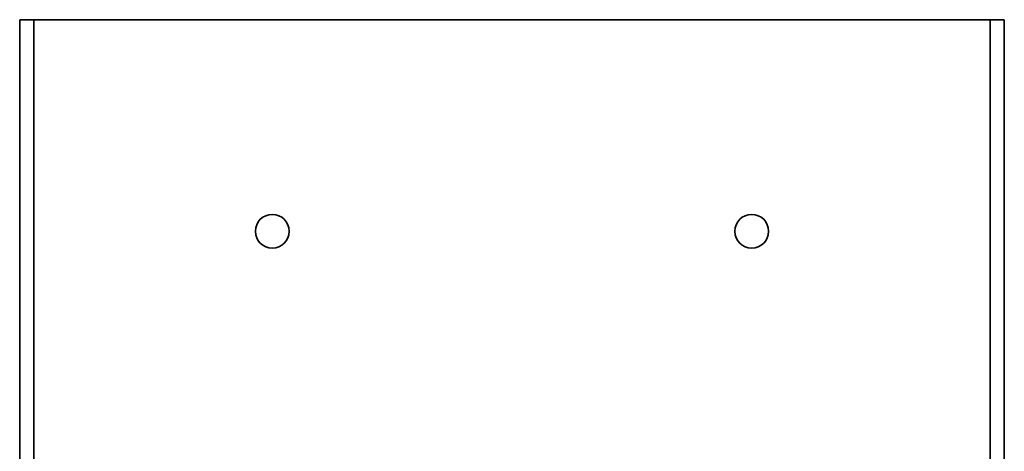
# Model space of a CAD drawing. Extents: x 420 to 1829, y -6 to 1573.
# Tile 4 of 6: x 420 to 769, y 543 to 695. Entities that reach past the tile are written whole.
import ezdxf

# ---------------------------------------------------------------- set-up
doc = ezdxf.new("R2010")
doc.units = 0

msp = doc.modelspace()

# ---------------------------------------------------------------- linework, layer by layer
at = {"color": 7, "lineweight": 35, "ltscale": 0.124995}
for p, q in [((419.94, 695.5), (424.94, 695.5)), ((424.94, 695.5), (419.94, 695.5)), ((764.06, 695.5), (769.06, 695.5))]:
    msp.add_line(p, q, dxfattribs=at)
at = {"color": 7, "lineweight": 35}
for p, q in [((419.94, 695.5), (419.94, 270.84)), ((424.94, 695.5), (594.5, 695.5)), ((424.94, 270.84), (424.94, 695.5)), ((424.94, 695.5), (424.94, 270.84)), ((594.5, 695.5), (424.94, 695.5)), ((475.29, 695.5), (438.11, 695.5)), ((711.05, 695.5), (477.95, 695.5)), ((567, 695.5), (594.5, 695.5)), ((622, 695.5), (594.5, 695.5)), ((594.5, 695.5), (764.06, 695.5)), ((764.06, 695.5), (594.5, 695.5)), ((750.89, 695.5), (713.71, 695.5)), ((764.06, 270.84), (764.06, 695.5)), ((764.06, 695.5), (764.06, 270.84)), ((769.06, 695.5), (769.06, 270.84))]:
    msp.add_line(p, q, dxfattribs=at)
at = {"color": 7, "lineweight": 35, "ltscale": 0.453836}
for p, q in [((438.11, 695.5), (419.96, 695.5)), ((769.04, 695.5), (750.89, 695.5))]:
    msp.add_line(p, q, dxfattribs=at)
at = {"color": 7, "lineweight": 35, "ltscale": 0.312471}
msp.add_line((504.49, 695.5), (491.99, 695.5), dxfattribs=at)
at = {"color": 7, "lineweight": 35, "ltscale": 0.312468}
for p, q in [((516.98, 695.5), (504.49, 695.5)), ((697.01, 695.5), (684.51, 695.5))]:
    msp.add_line(p, q, dxfattribs=at)
at = {"color": 7, "lineweight": 35, "ltscale": 0.312473}
msp.add_line((672.02, 695.5), (684.51, 695.5), dxfattribs=at)
at = {"color": 7, "lineweight": 35, "ltscale": 0.124994}
msp.add_line((769.06, 695.5), (764.06, 695.5), dxfattribs=at)
at = {"color": 7, "lineweight": 35}
for centre, start, end in [((509.5, 620.5), 90, 270), ((509.5, 620.5), 270, 90), ((679.5, 620.5), 90, 270), ((679.5, 620.5), 270, 90)]:
    msp.add_arc(centre, 6, start, end, dxfattribs=at)

doc.saveas('drawing.dxf')
